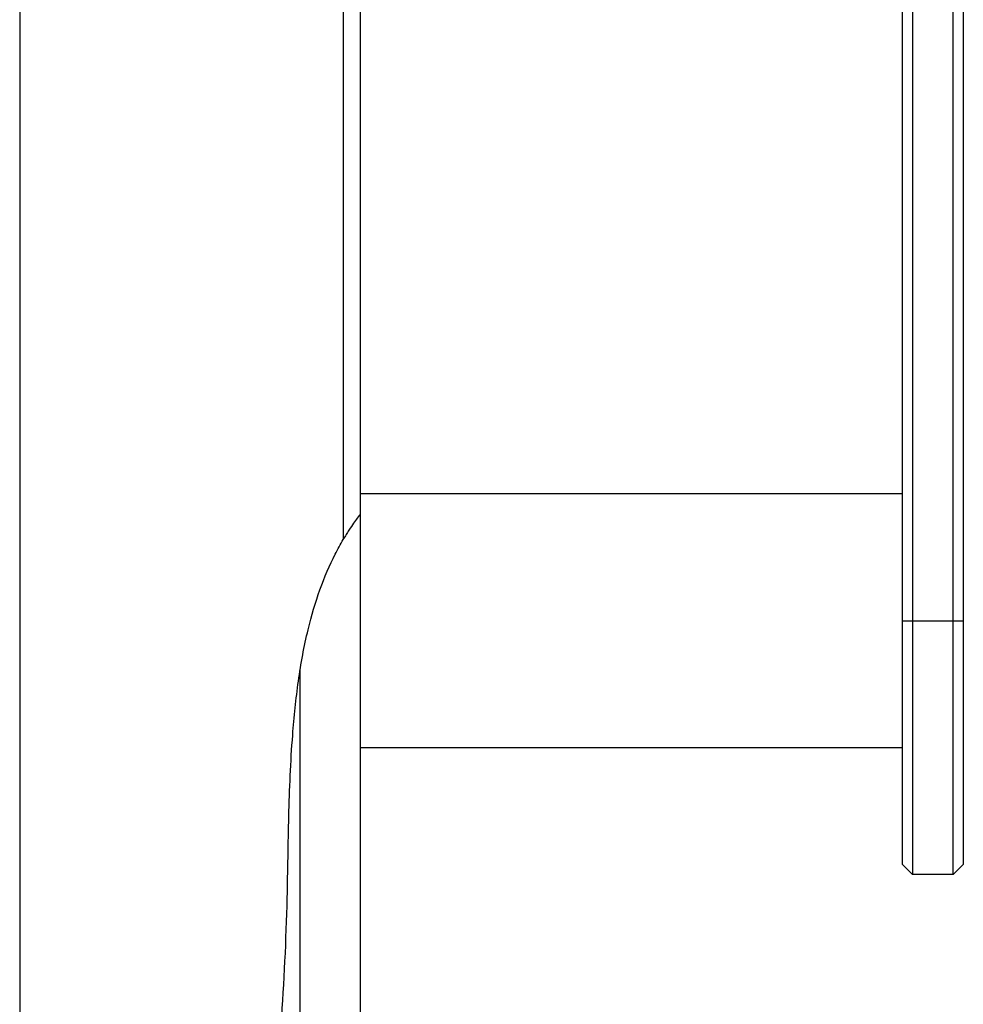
# Model space of a CAD drawing. Header units: millimetres. Extents: x 0 to 844, y -2 to 552.
# Tile 55 of 119: x 470.05 to 474.77, y 181.78 to 186.71. Entities that reach past the tile are written whole.
import ezdxf

# ---------------------------------------------------------------- set-up
doc = ezdxf.new("R2010")
doc.units = ezdxf.units.MM

msp = doc.modelspace()

# ---------------------------------------------------------------- hatches: boundary and pattern name
at = {"linetype": 'Continuous', "lineweight": 18}
h = msp.add_hatch(dxfattribs=at)
h.set_pattern_fill('ANSI31', style=0)
edge = h.paths.add_edge_path(flags=0)
edge.add_spline(control_points=[(471.7548, 184.2314), (471.7548, 184.2314), (471.7492, 184.2243), (471.7393, 184.2106), (471.7293, 184.1971), (471.7148, 184.1767), (471.6983, 184.1513), (471.6893, 184.1374), (471.6796, 184.1218), (471.6698, 184.105)], knot_values=[0, 0, 0, 0, 0.001422, 0.001422, 0.001422, 0.002837, 0.002837, 0.002837, 0.003605, 0.003605, 0.003605, 0.003605], weights=[1, 1, 1, 1, 1, 1, 1, 1, 1, 1], degree=3, periodic=0)
edge.add_spline(control_points=[(471.6698, 184.105), (471.6557, 184.0812), (471.6421, 184.0563), (471.629, 184.0305), (471.5738, 183.9218), (471.5274, 183.7924), (471.4937, 183.653), (471.4539, 183.4882), (471.4306, 183.3068), (471.4169, 183.1258), (471.3965, 182.8565), (471.3949, 182.5826), (471.3894, 182.3105), (471.3766, 181.6783), (471.3105, 181.0456), (471.2066, 180.4481), (470.9418, 178.9239), (470.4725, 177.5551), (470.2408, 176.0095), (470.1898, 175.6697), (470.1528, 175.3144), (470.1532, 174.9596), (470.1532, 174.8956), (470.1545, 174.8316), (470.1573, 174.7678)], knot_values=[0, 0, 0, 0, 0.001106, 0.001106, 0.001106, 0.005814, 0.005814, 0.005814, 0.011378, 0.011378, 0.011378, 0.019612, 0.019612, 0.019612, 0.038955, 0.038955, 0.038955, 0.087944, 0.087944, 0.087944, 0.098726, 0.098726, 0.098726, 0.100652, 0.100652, 0.100652, 0.100652], weights=[1, 1, 1, 1, 1, 1, 1, 1, 1, 1, 1, 1, 1, 1, 1, 1, 1, 1, 1, 1, 1, 1, 1, 1, 1], degree=3, periodic=0)
edge.add_spline(control_points=[(470.1573, 174.7678), (470.1484, 174.9749), (470.1543, 175.1824), (470.1697, 175.3893)], knot_values=[0.007035, 0.007035, 0.007035, 0.007035, 0.0158, 0.0158, 0.0158, 0.0158], weights=[1, 1, 1, 1], degree=3, periodic=0)
edge.add_spline(control_points=[(470.1697, 175.3893), (470.2651, 176.6789), (470.6287, 177.8326), (470.9061, 179.0122), (471.1994, 180.2594), (471.33, 181.6534), (471.4099, 183.0224)], knot_values=[0.014895, 0.014895, 0.014895, 0.014895, 0.055262, 0.055262, 0.055262, 0.09866, 0.09866, 0.09866, 0.09866], weights=[1, 1, 1, 1, 1, 1, 1], degree=3, periodic=0)
edge.add_spline(control_points=[(471.4099, 183.0224), (471.4165, 183.1339), (471.4262, 183.2479), (471.4394, 183.3512), (471.4414, 183.3662), (471.4434, 183.3811), (471.4453, 183.3951), (471.4478, 183.4128), (471.4504, 183.4299), (471.4524, 183.4425), (471.4531, 183.447), (471.4537, 183.451), (471.4542, 183.4537), (471.4546, 183.4563), (471.4548, 183.4579), (471.4548, 183.4579)], knot_values=[0, 0, 0, 0, 0.003368, 0.003368, 0.003368, 0.003853, 0.003853, 0.003853, 0.004465, 0.004465, 0.004465, 0.004684, 0.004684, 0.004684, 0.004896, 0.004896, 0.004896, 0.004896], weights=[1, 1, 1, 1, 1, 1, 1, 1, 1, 1, 1, 1, 1, 1, 1, 1], degree=3, periodic=0)
edge.add_spline(control_points=[(471.4548, 183.4579), (471.5025, 183.7527), (471.5898, 184.0162), (471.7548, 184.2314)], knot_values=[0.046294, 0.046294, 0.046294, 0.046294, 0.075406, 0.075406, 0.075406, 0.075406], weights=[1, 1, 1, 1], degree=3, periodic=0)
h = msp.add_hatch(dxfattribs=at)
h.set_pattern_fill('ANSI31', style=0)
edge = h.paths.add_edge_path(flags=0)
edge.add_line((471.4548, 178.2539), (471.7548, 178.2539))
edge.add_line((471.7548, 178.2539), (471.7548, 184.2314))
edge.add_spline(control_points=[(471.7548, 184.2314), (471.5898, 184.0162), (471.5025, 183.7527), (471.4548, 183.4579)], knot_values=[0.924594, 0.924594, 0.924594, 0.924594, 0.953706, 0.953706, 0.953706, 0.953706], weights=[1, 1, 1, 1], degree=3, periodic=0)
edge.add_line((471.4548, 183.4579), (471.4548, 178.2539))

# ---------------------------------------------------------------- linework, layer by layer
at = {"color": 7, "linetype": 'Continuous', "lineweight": 25}
for p, q in [((470.0501, 306.0684), (470.0501, 174.5823)), ((471.6698, 303.2632), (471.6698, 184.105)), ((471.7548, 302.9457), (471.7548, 184.2314)), ((474.47, 183.6979), (474.47, 190.6829)), ((474.52, 190.6829), (474.52, 183.6979)), ((474.7238, 183.6979), (474.7238, 190.6829)), ((474.7738, 190.6829), (474.7738, 183.6979)), ((474.47, 184.3329), (471.7548, 184.3329)), ((471.7548, 184.2314), (471.7548, 178.2539)), ((474.47, 183.6979), (474.52, 183.6979)), ((474.47, 182.4779), (474.47, 183.6979)), ((474.52, 183.6979), (474.52, 182.4279)), ((474.52, 183.6979), (474.7238, 183.6979)), ((474.7238, 182.4279), (474.7238, 183.6979)), ((474.7238, 183.6979), (474.7738, 183.6979)), ((474.7738, 183.6979), (474.7738, 182.4779)), ((471.4537, 180.8704), (471.4537, 183.4395)), ((471.4548, 178.2539), (471.4548, 183.4579)), ((471.4537, 183.0629), (471.4548, 183.0629)), ((471.7548, 183.0629), (474.47, 183.0629)), ((474.47, 182.4779), (474.52, 182.4279)), ((474.7238, 182.4279), (474.7738, 182.4779)), ((474.7238, 182.4279), (474.52, 182.4279)), ((471.4548, 182.3704), (471.4537, 182.3704)), ((471.4537, 181.8104), (471.4548, 181.8104))]:
    msp.add_line(p, q, dxfattribs=at)
for points, knots in [([(471.7548, 184.2314), (471.7516, 184.2273), (471.7452, 184.219), (471.7068, 184.166), (471.6794, 184.121), (471.6698, 184.105)], [0, 0, 0, 0, 0.392979, 0.784971, 1, 1, 1, 1]), ([(470.1573, 174.7678), (470.1554, 174.8317), (470.1485, 175.073), (470.1718, 175.4935), (470.2552, 176.1511), (470.3994, 176.9241), (470.6024, 177.8038), (470.82, 178.671), (471.0308, 179.5447), (471.1945, 180.3388), (471.3022, 181.054), (471.365, 181.6772), (471.3905, 182.2355), (471.3955, 182.7191), (471.4102, 183.083), (471.4422, 183.397), (471.4871, 183.6439), (471.5507, 183.8569), (471.6131, 184.0046), (471.656, 184.0806), (471.6698, 184.105)], [0, 0, 0, 0, 0.0192801, 0.0728198, 0.1265209, 0.2235969, 0.3209154, 0.4185277, 0.5160491, 0.6132957, 0.6770422, 0.7409133, 0.8045986, 0.8456994, 0.8867367, 0.9144367, 0.9420695, 0.9654801, 0.9888924, 1, 1, 1, 1])]:
    msp.add_open_spline(points, degree=3, knots=knots, dxfattribs=at)

doc.saveas('drawing.dxf')
